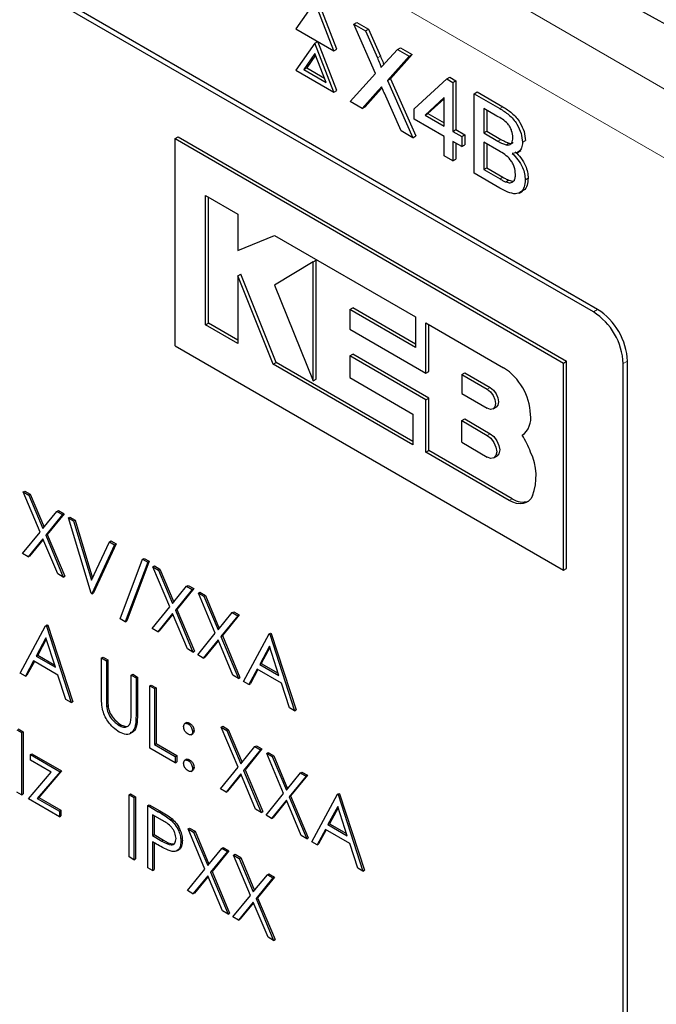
# Paper-space layout 'Blatt2' of a CAD drawing. Header units: millimetres. Extents: x 5 to 418, y 2 to 292.
# Tile 25 of 54: x 112.12 to 117.14, y 191.56 to 199.32. Entities that reach past the tile are written whole.
import ezdxf

# ---------------------------------------------------------------- set-up
doc = ezdxf.new("R2010")
doc.units = ezdxf.units.MM

psp = doc.layouts.new('Blatt2')

# ---------------------------------------------------------------- linework, layer by layer
at = {"color": 7, "linetype": 'Continuous', "lineweight": 18}
for p, q in [((103.5293, 206.6673), (118.3867, 198.0903)), ((118.151, 197.682), (103.2936, 206.259)), ((114.937, 199.019), (114.9606, 199.0326)), ((114.9441, 198.7628), (114.9677, 198.7764)), ((115.9022, 198.6203), (115.9258, 198.6339)), ((115.8875, 198.3639), (115.911, 198.3776)), ((115.904, 198.0655), (115.9275, 198.0791)), ((116.6401, 197.0183), (116.6738, 197.0378)), ((116.8758, 196.6101), (116.9095, 196.6295)), ((115.8038, 196.4077), (115.8274, 196.4213)), ((115.8038, 196.0443), (115.8274, 196.0579)), ((115.9774, 195.5318), (116.001, 195.5454)), ((112.7994, 193.975), (112.8112, 193.9818)), ((113.0333, 193.8377), (113.0451, 193.8445)), ((113.209, 193.0795), (113.2208, 193.0863)), ((113.2382, 192.8481), (113.2499, 192.8549))]:
    psp.add_line(p, q, dxfattribs=at)
at = {"color": 7, "linetype": 'Continuous', "lineweight": 25}
for p, q in [((116.6738, 197.0378), (104.7708, 203.9092)), ((116.6401, 197.0183), (104.855, 203.8217)), ((114.4447, 199.4617), (114.295, 199.2487)), ((114.5944, 199.0759), (114.4447, 199.4617)), ((114.618, 199.0895), (114.4683, 199.4753)), ((114.7504, 199.2852), (114.7739, 199.2989)), ((114.9229, 198.8964), (114.7504, 199.2852)), ((114.7504, 199.2852), (114.8424, 199.2321)), ((114.7739, 199.2989), (114.866, 199.2457)), ((114.295, 199.2487), (114.5944, 199.0759)), ((114.8424, 199.2321), (114.866, 199.2457)), ((114.8424, 199.2321), (114.937, 199.019)), ((114.866, 199.2457), (114.9606, 199.0326)), ((114.4447, 199.1351), (114.295, 198.9221)), ((114.4447, 199.1351), (114.4683, 199.1487)), ((114.5944, 198.7493), (114.4447, 199.1351)), ((114.618, 198.7629), (114.4683, 199.1487)), ((115.0948, 199.0864), (115.1184, 199.1)), ((115.1184, 199.1), (115.2118, 199.0461)), ((114.4447, 199.0534), (114.3563, 198.9276)), ((114.4497, 199.0406), (114.3798, 198.9412)), ((114.5332, 198.8254), (114.4447, 199.0534)), ((114.5944, 199.0759), (114.618, 199.0895)), ((115.0006, 198.9822), (115.0948, 199.0864)), ((115.1882, 199.0325), (115.0157, 198.8419)), ((115.2118, 199.0461), (115.0392, 198.8555)), ((115.0948, 199.0864), (115.1882, 199.0325)), ((115.1882, 199.0325), (115.2118, 199.0461)), ((114.3563, 198.9276), (114.3798, 198.9412)), ((114.3798, 198.9412), (114.5196, 198.8605)), ((114.295, 198.9221), (114.5944, 198.7493)), ((114.3563, 198.9276), (114.5332, 198.8254)), ((114.7226, 198.6753), (114.9229, 198.8964)), ((115.4838, 198.8538), (115.5074, 198.8674)), ((115.5074, 198.8674), (115.556, 198.8393)), ((115.0157, 198.8419), (115.0392, 198.8555)), ((115.0157, 198.8419), (115.216, 198.3904)), ((115.0392, 198.8555), (115.2396, 198.404)), ((115.2267, 198.617), (115.4838, 198.8538)), ((115.4838, 198.8538), (115.5325, 198.8257)), ((115.5325, 198.8257), (115.556, 198.8393)), ((115.5325, 198.8257), (115.5325, 198.4405)), ((115.556, 198.8393), (115.556, 198.4541)), ((114.5944, 198.7493), (114.618, 198.7629)), ((114.9441, 198.7628), (114.8158, 198.6214)), ((114.9677, 198.7764), (114.8394, 198.635)), ((114.9733, 198.7828), (114.9677, 198.7764)), ((115.1238, 198.4436), (114.9919, 198.741)), ((115.6993, 198.7374), (115.7228, 198.7511)), ((115.6993, 198.1114), (115.6993, 198.7374)), ((115.6993, 198.7374), (115.9022, 198.6203)), ((115.7228, 198.7511), (115.9258, 198.6339)), ((114.8158, 198.6214), (114.7226, 198.6753)), ((114.8158, 198.6214), (114.8394, 198.635)), ((115.463, 198.7061), (115.3125, 198.5675)), ((115.463, 198.698), (115.336, 198.5811)), ((115.463, 198.4806), (115.463, 198.7061)), ((115.2267, 198.5368), (115.2267, 198.617)), ((115.3125, 198.5675), (115.336, 198.5811)), ((115.3125, 198.5675), (115.463, 198.4806)), ((115.336, 198.5811), (115.463, 198.5078)), ((115.879, 198.5615), (115.7757, 198.6211)), ((115.7757, 198.6211), (115.7757, 198.4285)), ((115.7993, 198.6075), (115.7993, 198.4421)), ((115.463, 198.4003), (115.2267, 198.5368)), ((115.216, 198.3904), (115.1238, 198.4436)), ((115.216, 198.3904), (115.2396, 198.404)), ((115.463, 198.2478), (115.463, 198.4003)), ((115.5325, 198.4405), (115.556, 198.4541)), ((115.5325, 198.4405), (115.602, 198.4004)), ((115.556, 198.4541), (115.6255, 198.414)), ((115.602, 198.4004), (115.6255, 198.414)), ((115.602, 198.4004), (115.602, 198.3201)), ((115.6255, 198.414), (115.6255, 198.3337)), ((115.7757, 198.4285), (115.7993, 198.4421)), ((115.7757, 198.4285), (115.8875, 198.3639)), ((115.7993, 198.4421), (115.911, 198.3776)), ((113.3416, 198.3837), (113.3652, 198.3973)), ((113.3416, 196.7507), (113.3416, 198.3837)), ((113.3416, 198.3837), (116.4057, 196.6148)), ((113.3652, 198.3973), (116.4293, 196.6285)), ((115.602, 198.3201), (115.5325, 198.3602)), ((115.5325, 198.3602), (115.5325, 198.2077)), ((115.556, 198.3466), (115.556, 198.2213)), ((115.602, 198.3201), (115.6255, 198.3337)), ((115.8952, 198.2873), (115.7757, 198.3562)), ((115.7757, 198.3562), (115.7757, 198.1395)), ((115.7993, 198.3426), (115.7993, 198.1531)), ((115.9526, 198.3337), (115.9762, 198.3473)), ((116.0815, 198.3545), (116.1051, 198.3681)), ((115.5325, 198.2077), (115.463, 198.2478)), ((116.0425, 198.2745), (116.069, 198.2898)), ((115.5325, 198.2077), (115.556, 198.2213)), ((115.9028, 197.9939), (115.6993, 198.1114)), ((115.7757, 198.1395), (115.7993, 198.1531)), ((115.7757, 198.1395), (115.904, 198.0655)), ((115.7993, 198.1531), (115.9275, 198.0791)), ((115.9503, 198.0417), (115.9739, 198.0553)), ((116.1024, 198.058), (116.126, 198.0717)), ((113.5802, 197.9352), (113.8352, 197.788)), ((113.5802, 196.9157), (113.5802, 197.9352)), ((116.0561, 197.9547), (116.0826, 197.97)), ((113.6038, 196.9293), (113.6038, 197.9216)), ((113.8352, 197.788), (113.8352, 197.5023)), ((113.8352, 197.5023), (114.1255, 197.6204)), ((114.1255, 197.6204), (115.2385, 196.9779)), ((114.4297, 197.4129), (114.1255, 197.2272)), ((114.4297, 197.4129), (114.4533, 197.4265)), ((114.4297, 196.4742), (114.4297, 197.4129)), ((114.4533, 196.4878), (114.4533, 197.4265)), ((113.8351, 197.3013), (113.8587, 197.315)), ((114.1394, 196.62), (113.8587, 197.315)), ((113.8351, 197.3013), (113.8351, 196.7685)), ((114.1158, 196.6064), (113.8351, 197.3013)), ((114.1255, 197.2272), (114.4297, 196.4742)), ((114.7184, 197.0362), (114.742, 197.0498)), ((114.7184, 197.0362), (114.7184, 196.8818)), ((115.2385, 196.736), (114.7184, 197.0362)), ((115.2385, 196.7632), (114.742, 197.0498)), ((113.5802, 196.9157), (113.6038, 196.9293)), ((113.8351, 196.7957), (113.6038, 196.9293)), ((115.2385, 196.9779), (115.2385, 196.736)), ((115.3191, 196.535), (115.3191, 196.9314)), ((115.3191, 196.9314), (115.9325, 196.5772)), ((113.8351, 196.7685), (113.5802, 196.9157)), ((114.7184, 196.8818), (115.3191, 196.535)), ((115.3426, 196.5486), (115.3426, 196.9177)), ((113.3416, 196.7507), (116.4057, 194.9818)), ((114.1158, 196.6064), (114.1394, 196.62)), ((115.2176, 195.9976), (114.1394, 196.62)), ((114.7186, 196.6708), (114.7421, 196.6844)), ((114.7186, 196.6708), (114.7186, 196.5001)), ((115.3191, 196.3242), (114.7186, 196.6708)), ((115.3426, 196.3378), (114.7421, 196.6844)), ((116.4057, 196.6148), (116.4293, 196.6285)), ((116.4057, 194.9818), (116.4057, 196.6148)), ((116.4293, 194.9954), (116.4293, 196.6285)), ((116.9095, 185.6063), (116.9095, 196.6296)), ((115.2176, 195.9704), (114.1158, 196.6064)), ((115.3191, 196.535), (115.3426, 196.5486)), ((115.6019, 196.5243), (115.6255, 196.5379)), ((115.6255, 196.5379), (115.8274, 196.4213)), ((116.8758, 185.7229), (116.8758, 196.6101)), ((114.4297, 196.4742), (114.4533, 196.4878)), ((114.7186, 196.5001), (115.2176, 196.212)), ((115.6019, 196.5243), (115.6019, 196.3748)), ((115.6019, 196.5243), (115.8038, 196.4077)), ((115.3191, 196.3242), (115.3426, 196.3378)), ((115.3191, 195.9118), (115.3191, 196.3242)), ((115.3426, 195.9254), (115.3426, 196.3378)), ((115.6019, 196.3748), (115.8038, 196.2583)), ((115.8495, 196.2538), (115.8731, 196.2674)), ((115.2176, 196.212), (115.2176, 195.9704)), ((115.6019, 196.1609), (115.6255, 196.1745)), ((115.6019, 195.9901), (115.6019, 196.1609)), ((115.6019, 196.1609), (115.8038, 196.0443)), ((115.6255, 196.1745), (115.8274, 196.0579)), ((116.0783, 196.0454), (116.0789, 196.0458)), ((115.3191, 195.9118), (115.3426, 195.9254)), ((116.001, 195.5454), (115.3426, 195.9254)), ((115.6019, 195.9901), (115.8038, 195.8736)), ((115.9774, 195.5318), (115.3191, 195.9118)), ((115.8561, 195.8684), (115.8796, 195.882)), ((112.144, 195.5996), (112.1558, 195.6064)), ((112.1558, 195.6064), (112.1997, 195.581)), ((112.144, 195.5996), (112.1879, 195.5742)), ((112.2771, 195.2827), (112.144, 195.5996)), ((112.1879, 195.5742), (112.1997, 195.581)), ((112.1879, 195.5742), (112.299, 195.3097)), ((112.1997, 195.581), (112.3087, 195.3216)), ((112.4101, 195.446), (112.4219, 195.4528)), ((112.4219, 195.4528), (112.4658, 195.4274)), ((112.299, 195.3097), (112.4101, 195.446)), ((112.454, 195.4206), (112.321, 195.2573)), ((112.4658, 195.4274), (112.3328, 195.2641)), ((112.4101, 195.446), (112.454, 195.4206)), ((112.454, 195.4206), (112.4658, 195.4274)), ((112.5003, 195.3939), (112.5121, 195.4007)), ((112.5003, 195.3939), (112.5411, 195.3704)), ((112.6798, 194.8004), (112.5003, 195.3939)), ((112.5121, 195.4007), (112.5529, 195.3772)), ((112.5411, 195.3704), (112.5529, 195.3772)), ((112.5529, 195.3772), (112.6909, 194.9207)), ((112.5411, 195.3704), (112.6825, 194.9026)), ((112.1386, 195.1128), (112.2771, 195.2827)), ((112.299, 195.2304), (112.1825, 195.0874)), ((112.3011, 195.2253), (112.1943, 195.0942)), ((112.4155, 194.9529), (112.299, 195.2304)), ((112.321, 195.2573), (112.3328, 195.2641)), ((112.321, 195.2573), (112.4595, 194.9275)), ((112.3328, 195.2641), (112.4713, 194.9343)), ((112.6825, 194.9026), (112.8239, 195.2071)), ((112.8647, 195.1835), (112.6852, 194.7972)), ((112.8765, 195.1903), (112.697, 194.804)), ((112.8239, 195.2071), (112.8357, 195.2139)), ((112.8239, 195.2071), (112.8647, 195.1835)), ((112.8357, 195.2139), (112.8765, 195.1903)), ((112.8647, 195.1835), (112.8765, 195.1903)), ((112.1825, 195.0874), (112.1386, 195.1128)), ((112.1825, 195.0874), (112.1943, 195.0942)), ((112.9082, 194.5994), (113.0857, 195.0685)), ((113.0857, 195.0685), (113.0975, 195.0753)), ((113.0857, 195.0685), (113.1258, 195.0454)), ((113.0975, 195.0753), (113.1376, 195.0522)), ((113.1258, 195.0454), (112.9483, 194.5762)), ((113.1376, 195.0522), (112.9601, 194.583)), ((113.1258, 195.0454), (113.1376, 195.0522)), ((113.1666, 195.0093), (113.1784, 195.0161)), ((113.1666, 195.0093), (113.2105, 194.9839)), ((113.2997, 194.6924), (113.1666, 195.0093)), ((113.1784, 195.0161), (113.2223, 194.9907)), ((113.2105, 194.9839), (113.2223, 194.9907)), ((113.2105, 194.9839), (113.3216, 194.7194)), ((113.2223, 194.9907), (113.3313, 194.7312)), ((116.4057, 194.9818), (116.4293, 194.9954)), ((112.4595, 194.9275), (112.4155, 194.9529)), ((112.4595, 194.9275), (112.4713, 194.9343)), ((113.3216, 194.7194), (113.4327, 194.8556)), ((113.4766, 194.8303), (113.3436, 194.667)), ((113.4884, 194.8371), (113.3554, 194.6738)), ((113.4327, 194.8556), (113.4445, 194.8625)), ((113.4327, 194.8556), (113.4766, 194.8303)), ((113.4445, 194.8625), (113.4884, 194.8371)), ((113.4766, 194.8303), (113.4884, 194.8371)), ((112.6852, 194.7972), (112.6798, 194.8004)), ((112.6852, 194.7972), (112.697, 194.804)), ((113.5256, 194.802), (113.5374, 194.8088)), ((113.5256, 194.802), (113.5695, 194.7767)), ((113.6587, 194.4851), (113.5256, 194.802)), ((113.5374, 194.8088), (113.5813, 194.7835)), ((113.5695, 194.7767), (113.5813, 194.7835)), ((113.5695, 194.7767), (113.6806, 194.5121)), ((113.5813, 194.7835), (113.6903, 194.524)), ((113.1612, 194.5225), (113.2997, 194.6924)), ((113.3436, 194.667), (113.3554, 194.6738)), ((113.3554, 194.6738), (113.4939, 194.344)), ((112.9483, 194.5762), (112.9082, 194.5994)), ((113.3216, 194.6401), (113.2051, 194.4971)), ((113.3237, 194.635), (113.2169, 194.5039)), ((113.4381, 194.3626), (113.3216, 194.6401)), ((113.3436, 194.667), (113.4821, 194.3372)), ((113.6806, 194.5121), (113.7917, 194.6484)), ((113.8356, 194.623), (113.7026, 194.4598)), ((113.8474, 194.6298), (113.7144, 194.4666)), ((113.7917, 194.6484), (113.8035, 194.6552)), ((113.7917, 194.6484), (113.8356, 194.623)), ((113.8035, 194.6552), (113.8474, 194.6298)), ((113.8356, 194.623), (113.8474, 194.6298)), ((112.1195, 194.1712), (112.3208, 194.5449)), ((112.3208, 194.5449), (112.3326, 194.5517)), ((112.3208, 194.5449), (112.3262, 194.5418)), ((112.3262, 194.5418), (112.338, 194.5486)), ((112.3262, 194.5418), (112.522, 193.9388)), ((112.3326, 194.5517), (112.338, 194.5486)), ((112.338, 194.5486), (112.5338, 193.9456)), ((112.9483, 194.5762), (112.9601, 194.583)), ((113.2051, 194.4971), (113.1612, 194.5225)), ((112.3231, 194.4481), (112.2462, 194.3053)), ((112.3979, 194.2178), (112.3231, 194.4481)), ((113.2051, 194.4971), (113.2169, 194.5039)), ((113.5201, 194.3152), (113.6587, 194.4851)), ((113.7026, 194.4598), (113.7144, 194.4666)), ((113.7026, 194.4598), (113.8411, 194.13)), ((113.7144, 194.4666), (113.8528, 194.1368)), ((113.8819, 194.1064), (114.0831, 194.4802)), ((114.0831, 194.4802), (114.0949, 194.487)), ((114.0831, 194.4802), (114.0885, 194.477)), ((114.0885, 194.477), (114.1003, 194.4838)), ((114.0885, 194.477), (114.2844, 193.8741)), ((114.0949, 194.487), (114.1003, 194.4838)), ((114.1003, 194.4838), (114.2961, 193.8809)), ((112.3261, 194.4387), (112.258, 194.3121)), ((113.6806, 194.4328), (113.5641, 194.2899)), ((113.6827, 194.4278), (113.5759, 194.2967)), ((113.7971, 194.1553), (113.6806, 194.4328)), ((114.0854, 194.3834), (114.0086, 194.2405)), ((114.0885, 194.3739), (114.0204, 194.2474)), ((114.1602, 194.153), (114.0854, 194.3834)), ((112.2462, 194.3053), (112.258, 194.3121)), ((112.2462, 194.3053), (112.3979, 194.2178)), ((112.258, 194.3121), (112.3924, 194.2345)), ((112.7614, 194.2906), (112.7731, 194.2974)), ((112.7614, 194.2906), (112.7994, 194.2686)), ((112.7614, 193.9947), (112.7614, 194.2906)), ((112.7731, 194.2974), (112.8112, 194.2754)), ((113.4821, 194.3372), (113.4381, 194.3626)), ((113.4821, 194.3372), (113.4939, 194.344)), ((113.5641, 194.2899), (113.5201, 194.3152)), ((113.5641, 194.2899), (113.5759, 194.2967)), ((112.2256, 194.267), (112.1611, 194.1472)), ((112.2318, 194.2634), (112.1729, 194.154)), ((112.4179, 194.1559), (112.2256, 194.267)), ((112.7994, 194.2686), (112.8112, 194.2754)), ((112.7994, 194.2686), (112.7994, 193.975)), ((112.8112, 194.2754), (112.8112, 193.9818)), ((114.0086, 194.2405), (114.0204, 194.2474)), ((114.0086, 194.2405), (114.1602, 194.153)), ((114.0204, 194.2474), (114.1548, 194.1698)), ((112.1611, 194.1472), (112.1195, 194.1712)), ((112.1611, 194.1472), (112.1729, 194.154)), ((112.4806, 193.9627), (112.4179, 194.1559)), ((112.9953, 194.1555), (113.007, 194.1623)), ((112.9953, 194.1555), (113.0333, 194.1336)), ((112.9953, 193.862), (112.9953, 194.1555)), ((113.007, 194.1623), (113.0451, 194.1404)), ((113.0333, 194.1336), (113.0451, 194.1404)), ((113.0333, 194.1336), (113.0333, 193.8377)), ((113.0451, 194.1404), (113.0451, 193.8445)), ((113.8411, 194.13), (113.7971, 194.1553)), ((113.8411, 194.13), (113.8528, 194.1368)), ((113.9879, 194.2022), (113.9234, 194.0824)), ((113.9941, 194.1986), (113.9352, 194.0892)), ((114.1803, 194.0912), (113.9879, 194.2022)), ((113.1421, 194.0708), (113.1539, 194.0776)), ((113.1421, 194.0708), (113.1802, 194.0488)), ((113.1421, 193.5808), (113.1421, 194.0708)), ((113.1539, 194.0776), (113.192, 194.0556)), ((113.1802, 194.0488), (113.192, 194.0556)), ((113.192, 194.0556), (113.192, 193.6159)), ((113.9234, 194.0824), (113.8819, 194.1064)), ((113.9234, 194.0824), (113.9352, 194.0892)), ((114.243, 193.898), (114.1803, 194.0912)), ((113.1802, 194.0488), (113.1802, 193.6091)), ((112.522, 193.9388), (112.4806, 193.9627)), ((112.522, 193.9388), (112.5338, 193.9456)), ((112.8011, 193.9089), (112.8129, 193.9157)), ((114.2844, 193.8741), (114.243, 193.898)), ((114.2844, 193.8741), (114.2961, 193.8809)), ((112.8994, 193.7587), (112.9112, 193.7655)), ((113.4325, 193.781), (113.4178, 193.7725)), ((113.444, 193.7709), (113.4558, 193.7777)), ((113.7051, 193.7458), (113.7169, 193.7526)), ((113.7051, 193.7458), (113.749, 193.7204)), ((113.8382, 193.4289), (113.7051, 193.7458)), ((113.7169, 193.7526), (113.7608, 193.7272)), ((112.0923, 193.7242), (112.1304, 193.7022)), ((112.1041, 193.731), (112.1422, 193.709)), ((112.1304, 193.7022), (112.1422, 193.709)), ((112.1304, 193.7022), (112.1304, 193.2123)), ((112.1422, 193.709), (112.1422, 193.2191)), ((113.4675, 193.6858), (113.4822, 193.6943)), ((113.4793, 193.7096), (113.4911, 193.7164)), ((113.749, 193.7204), (113.7608, 193.7272)), ((113.749, 193.7204), (113.8601, 193.4559)), ((113.7608, 193.7272), (113.8698, 193.4677)), ((113.1802, 193.6091), (113.192, 193.6159)), ((113.1802, 193.6091), (113.3434, 193.5149)), ((113.192, 193.6159), (113.3552, 193.5217)), ((113.8601, 193.4559), (113.9712, 193.5922)), ((113.9712, 193.5922), (113.983, 193.599)), ((113.9712, 193.5922), (114.0151, 193.5668)), ((113.983, 193.599), (114.0269, 193.5736)), ((112.2011, 193.5295), (112.2129, 193.5363)), ((112.2011, 193.5295), (112.435, 193.3944)), ((112.2011, 193.4855), (112.2011, 193.5295)), ((112.2129, 193.5363), (112.4468, 193.4012)), ((113.3434, 193.4647), (113.1421, 193.5808)), ((113.3434, 193.5149), (113.3552, 193.5217)), ((113.3434, 193.5149), (113.3434, 193.4647)), ((113.3552, 193.5217), (113.3552, 193.4715)), ((114.0151, 193.5668), (113.8821, 193.4035)), ((114.0269, 193.5736), (113.8939, 193.4103)), ((114.0151, 193.5668), (114.0269, 193.5736)), ((114.0641, 193.5385), (114.0759, 193.5453)), ((114.0641, 193.5385), (114.108, 193.5132)), ((114.1972, 193.2216), (114.0641, 193.5385)), ((114.0759, 193.5453), (114.1198, 193.52)), ((114.108, 193.5132), (114.1198, 193.52)), ((114.108, 193.5132), (114.2191, 193.2486)), ((114.1198, 193.52), (114.2288, 193.2605)), ((112.3652, 193.3907), (112.2011, 193.4855)), ((113.3434, 193.4647), (113.3552, 193.4715)), ((113.4323, 193.4922), (113.4176, 193.4836)), ((113.444, 193.4819), (113.4558, 193.4887)), ((112.1848, 193.1809), (112.3652, 193.3907)), ((112.435, 193.3944), (112.2547, 193.1845)), ((112.4468, 193.4012), (112.2664, 193.1913)), ((112.435, 193.3944), (112.4468, 193.4012)), ((113.4673, 193.3969), (113.4821, 193.4054)), ((113.4793, 193.4207), (113.4911, 193.4275)), ((113.6996, 193.259), (113.8382, 193.4289)), ((113.8601, 193.3766), (113.7436, 193.2336)), ((113.8622, 193.3715), (113.7554, 193.2404)), ((113.9766, 193.0991), (113.8601, 193.3766)), ((113.8821, 193.4035), (113.8939, 193.4103)), ((113.8821, 193.4035), (114.0206, 193.0737)), ((113.8939, 193.4103), (114.0323, 193.0805)), ((114.2191, 193.2486), (114.3302, 193.3849)), ((114.3741, 193.3595), (114.2411, 193.1963)), ((114.3859, 193.3664), (114.2529, 193.2031)), ((114.3302, 193.3849), (114.342, 193.3917)), ((114.3302, 193.3849), (114.3741, 193.3595)), ((114.342, 193.3917), (114.3859, 193.3664)), ((114.3741, 193.3595), (114.3859, 193.3664)), ((112.1304, 193.2123), (112.0923, 193.2342)), ((112.1304, 193.2123), (112.1422, 193.2191)), ((112.9789, 193.2123), (112.9907, 193.2191)), ((112.9789, 193.2123), (113.017, 193.1904)), ((112.9789, 192.7224), (112.9789, 193.2123)), ((112.9907, 193.2191), (113.0288, 193.1972)), ((113.7436, 193.2336), (113.6996, 193.259)), ((113.7436, 193.2336), (113.7554, 193.2404)), ((114.0586, 193.0517), (114.1972, 193.2216)), ((114.2411, 193.1963), (114.2529, 193.2031)), ((114.2529, 193.2031), (114.3913, 192.8733)), ((114.4203, 192.8429), (114.6216, 193.2167)), ((114.6216, 193.2167), (114.6334, 193.2235)), ((114.6216, 193.2167), (114.627, 193.2135)), ((114.627, 193.2135), (114.6388, 193.2203)), ((114.627, 193.2135), (114.8229, 192.6106)), ((114.6334, 193.2235), (114.6388, 193.2203)), ((114.6388, 193.2203), (114.8346, 192.6174)), ((112.4296, 193.0396), (112.1848, 193.1809)), ((112.2547, 193.1845), (112.2664, 193.1913)), ((112.2547, 193.1845), (112.4296, 193.0835)), ((112.2664, 193.1913), (112.4414, 193.0903)), ((113.017, 193.1904), (113.0288, 193.1972)), ((113.017, 193.1904), (113.017, 192.7004)), ((113.0288, 193.1972), (113.0288, 192.7072)), ((113.1258, 193.1276), (113.1376, 193.1344)), ((113.1258, 193.1276), (113.209, 193.0795)), ((113.1258, 192.6376), (113.1258, 193.1276)), ((113.1376, 193.1344), (113.2208, 193.0863)), ((114.2191, 193.1693), (114.1026, 193.0264)), ((114.2212, 193.1643), (114.1144, 193.0332)), ((114.3356, 192.8918), (114.2191, 193.1693)), ((114.2411, 193.1963), (114.3796, 192.8665)), ((112.4296, 193.0835), (112.4414, 193.0903)), ((112.4296, 193.0835), (112.4296, 193.0396)), ((112.4296, 193.0396), (112.4414, 193.0464)), ((112.4414, 193.0903), (112.4414, 193.0464)), ((113.2415, 193.0105), (113.1639, 193.0553)), ((113.1639, 193.0553), (113.1639, 192.892)), ((113.1757, 193.0485), (113.1757, 192.8988)), ((114.0206, 193.0737), (113.9766, 193.0991)), ((114.0206, 193.0737), (114.0323, 193.0805)), ((114.1026, 193.0264), (114.0586, 193.0517)), ((114.6239, 193.1199), (114.5471, 192.9771)), ((114.627, 193.1104), (114.5588, 192.9839)), ((114.6987, 192.8895), (114.6239, 193.1199)), ((113.3056, 193.0164), (113.3174, 193.0232)), ((114.1026, 193.0264), (114.1144, 193.0332)), ((114.5471, 192.9771), (114.5588, 192.9839)), ((114.5471, 192.9771), (114.6987, 192.8895)), ((114.5588, 192.9839), (114.6932, 192.9063)), ((113.1639, 192.892), (113.1757, 192.8988)), ((113.1639, 192.892), (113.2382, 192.8481)), ((113.1757, 192.8988), (113.2499, 192.8549)), ((113.444, 192.9439), (113.4558, 192.9507)), ((113.444, 192.9439), (113.4879, 192.9185)), ((113.5771, 192.627), (113.444, 192.9439)), ((113.4558, 192.9507), (113.4997, 192.9253)), ((113.4879, 192.9185), (113.4997, 192.9253)), ((113.4879, 192.9185), (113.599, 192.654)), ((113.4997, 192.9253), (113.6087, 192.6658)), ((114.3796, 192.8665), (114.3356, 192.8918)), ((114.5264, 192.9387), (114.4619, 192.8189)), ((114.5326, 192.9352), (114.4737, 192.8257)), ((114.7187, 192.8277), (114.5264, 192.9387)), ((113.1942, 192.8243), (113.1639, 192.8418)), ((113.1639, 192.8418), (113.1639, 192.6156)), ((113.1757, 192.835), (113.1757, 192.6225)), ((113.3869, 192.8454), (113.3987, 192.8522)), ((114.3796, 192.8665), (114.3913, 192.8733)), ((114.4619, 192.8189), (114.4203, 192.8429)), ((114.4619, 192.8189), (114.4737, 192.8257)), ((114.7815, 192.6345), (114.7187, 192.8277)), ((113.3558, 192.7713), (113.3705, 192.7798)), ((113.599, 192.654), (113.7101, 192.7902)), ((113.754, 192.7649), (113.621, 192.6016)), ((113.7658, 192.7717), (113.6328, 192.6084)), ((113.7101, 192.7902), (113.7219, 192.797)), ((113.7101, 192.7902), (113.754, 192.7649)), ((113.7219, 192.797), (113.7658, 192.7717)), ((113.754, 192.7649), (113.7658, 192.7717)), ((113.803, 192.7366), (113.8148, 192.7434)), ((113.803, 192.7366), (113.8469, 192.7113)), ((113.9361, 192.4197), (113.803, 192.7366)), ((113.8148, 192.7434), (113.8587, 192.7181)), ((113.017, 192.7004), (112.9789, 192.7224)), ((113.017, 192.7004), (113.0288, 192.7072)), ((113.8469, 192.7113), (113.8587, 192.7181)), ((113.8469, 192.7113), (113.958, 192.4467)), ((113.8587, 192.7181), (113.9677, 192.4586)), ((113.1639, 192.6156), (113.1258, 192.6376)), ((113.1639, 192.6156), (113.1757, 192.6225)), ((113.4386, 192.4571), (113.5771, 192.627)), ((113.621, 192.6016), (113.6328, 192.6084)), ((113.621, 192.6016), (113.7595, 192.2718)), ((113.6328, 192.6084), (113.7713, 192.2786)), ((113.958, 192.4467), (114.0691, 192.583)), ((114.0691, 192.583), (114.0809, 192.5898)), ((114.0691, 192.583), (114.113, 192.5576)), ((114.0809, 192.5898), (114.1248, 192.5644)), ((114.8229, 192.6106), (114.7815, 192.6345)), ((114.8229, 192.6106), (114.8346, 192.6174)), ((113.599, 192.5747), (113.4825, 192.4317)), ((113.6011, 192.5696), (113.4943, 192.4385)), ((113.7155, 192.2972), (113.599, 192.5747)), ((114.113, 192.5576), (113.98, 192.3944)), ((114.1248, 192.5644), (113.9918, 192.4012)), ((114.113, 192.5576), (114.1248, 192.5644)), ((113.4825, 192.4317), (113.4386, 192.4571)), ((113.4825, 192.4317), (113.4943, 192.4385)), ((113.7975, 192.2498), (113.9361, 192.4197)), ((113.958, 192.3674), (113.8415, 192.2245)), ((113.9601, 192.3624), (113.8533, 192.2313)), ((114.0745, 192.0899), (113.958, 192.3674)), ((113.98, 192.3944), (113.9918, 192.4012)), ((113.98, 192.3944), (114.1185, 192.0646)), ((113.9918, 192.4012), (114.1303, 192.0714)), ((113.7595, 192.2718), (113.7155, 192.2972)), ((113.7595, 192.2718), (113.7713, 192.2786)), ((113.8415, 192.2245), (113.7975, 192.2498)), ((113.8415, 192.2245), (113.8533, 192.2313)), ((114.1185, 192.0646), (114.0745, 192.0899)), ((114.1185, 192.0646), (114.1303, 192.0714))]:
    psp.add_line(p, q, dxfattribs=at)
at = {"color": 7, "linetype": 'Continuous', "lineweight": 25, "flags": 128}
for points in [[(115.8038, 196.4077), (115.8286, 196.3877), (115.8495, 196.3594), (115.8636, 196.3271), (115.8685, 196.2956), (115.8636, 196.2699), (115.8495, 196.2538), (115.8286, 196.2497), (115.8038, 196.2583)], [(115.8274, 196.4213), (115.8521, 196.4013), (115.8731, 196.373), (115.8871, 196.3407), (115.8921, 196.3093), (115.8871, 196.2835), (115.8731, 196.2674), (115.8731, 196.2674)], [(115.8038, 196.0443), (115.8321, 196.0215), (115.8561, 195.9891), (115.8721, 195.9522), (115.8777, 195.9163), (115.8721, 195.8869), (115.8561, 195.8684), (115.8321, 195.8637), (115.8038, 195.8736)], [(115.8274, 196.0579), (115.8557, 196.0351), (115.8796, 196.0028), (115.8957, 195.9658), (115.9013, 195.9299), (115.8957, 195.9005), (115.8796, 195.882), (115.8796, 195.882)], [(116.1591, 195.5677), (116.1462, 195.5452), (116.1295, 195.5274), (116.1096, 195.5146), (116.0868, 195.5071), (116.0616, 195.5051), (116.0346, 195.5086), (116.0063, 195.5176), (115.9774, 195.5318)]]:
    psp.add_lwpolyline(points, dxfattribs=at)
at = {"color": 7, "linetype": 'Continuous', "lineweight": 25}
for centre, radius, start, end in [((116.364, 196.5868), 0.5123, 2.60548, 57.39452), ((116.3977, 196.6063), 0.5123, 2.60548, 57.39452), ((115.6844, 196.1894), 0.4604, 2.60548, 57.39452), ((115.9778, 196.1813), 0.1691, 306.49004, 9.87087), ((115.5431, 195.696), 0.6392, 19.83611, 33.1349), ((115.7614, 195.7237), 0.4271, 338.59031, 26.30138), ((116.0849, 195.6685), 0.149, 235.72105, 286.59419)]:
    psp.add_arc(centre, radius, start, end, dxfattribs=at)
at = {"color": 7, "linetype": 'Continuous', "lineweight": 18}
psp.add_open_spline([(97.5128, 211.261), (98.409, 210.6839), (100.2015, 209.5294), (102.9366, 207.8206), (105.7054, 206.1284), (108.5514, 204.4307), (111.4752, 202.7282), (114.4782, 201.0221), (117.5199, 199.3373), (121.129, 197.3831), (123.7632, 196.0146), (125.3522, 195.1891)], degree=3, knots=[0, 0, 0, 0, 0.102353, 0.204722, 0.307135, 0.409563, 0.516471, 0.623396, 0.730373, 0.837366, 1, 1, 1, 1], dxfattribs=at)
at = {"color": 7, "linetype": 'Continuous', "lineweight": 25}
for points, knots in [([(97.6575, 210.962), (98.3467, 210.5133), (100.2705, 209.261), (103.5853, 207.1955), (107.5979, 204.7636), (111.7708, 202.3257), (116.0169, 199.9285), (120.1702, 197.6661), (123.3401, 195.9912), (125.0765, 195.1063), (125.5004, 194.8903)], [0, 0, 0, 0, 0.079167, 0.220979, 0.371612, 0.522329, 0.673084, 0.823745, 0.956982, 1, 1, 1, 1]), ([(114.937, 199.019), (114.9431, 199.0048), (114.9516, 198.9851), (114.962, 198.9595), (114.9641, 198.9485), (114.9652, 198.943)], [0, 0, 0, 0, 0.561277, 0.781763, 1, 1, 1, 1]), ([(114.9606, 199.0326), (114.9666, 199.0184), (114.975, 198.9987), (114.9845, 198.9764), (114.986, 198.9688), (114.9865, 198.9666)], [0, 0, 0, 0, 0.646868, 0.900977, 1, 1, 1, 1]), ([(114.9652, 198.943), (114.9718, 198.9503), (114.9836, 198.9634), (114.9954, 198.9764), (115.0006, 198.9822)], [0, 0, 0, 0, 0.56, 1, 1, 1, 1]), ([(114.9696, 198.7911), (114.9648, 198.7859), (114.9562, 198.7765), (114.9478, 198.767), (114.9441, 198.7628)], [0, 0, 0, 0, 0.560002, 1, 1, 1, 1]), ([(114.9919, 198.741), (114.9877, 198.7504), (114.9802, 198.7671), (114.9729, 198.7838), (114.9696, 198.7911)], [0, 0, 0, 0, 0.56, 1, 1, 1, 1]), ([(115.9258, 198.6339), (115.9499, 198.6191), (115.9978, 198.5896), (116.0604, 198.519), (116.0976, 198.4375), (116.1026, 198.3912), (116.1051, 198.3681)], [0, 0, 0, 0, 0.281116, 0.560026, 0.780112, 1, 1, 1, 1]), ([(116.0051, 198.3909), (116.0035, 198.4088), (116.001, 198.4358), (115.9844, 198.4741), (115.9477, 198.5248), (115.9095, 198.5452), (115.879, 198.5615)], [0, 0, 0, 0, 0.249512, 0.375019, 0.500244, 1, 1, 1, 1]), ([(115.9022, 198.6203), (115.9263, 198.6055), (115.9742, 198.576), (116.0369, 198.5054), (116.0741, 198.4239), (116.079, 198.3776), (116.0815, 198.3545)], [0, 0, 0, 0, 0.281116, 0.560026, 0.780112, 1, 1, 1, 1]), ([(115.8875, 198.3639), (115.8998, 198.3569), (115.9217, 198.3442), (115.9432, 198.3369), (115.9526, 198.3337)], [0, 0, 0, 0, 0.560393, 1, 1, 1, 1]), ([(115.911, 198.3776), (115.9233, 198.3705), (115.9453, 198.3578), (115.9668, 198.3505), (115.9762, 198.3473)], [0, 0, 0, 0, 0.560393, 1, 1, 1, 1]), ([(115.9526, 198.3337), (115.9613, 198.3328), (115.9786, 198.3308), (116.0011, 198.3482), (116.0036, 198.3747), (116.0051, 198.3909)], [0, 0, 0, 0, 0.280869, 0.561063, 1, 1, 1, 1]), ([(115.9762, 198.3473), (115.9853, 198.3456), (115.9974, 198.3433), (116.005, 198.3502), (116.0069, 198.3519)], [0, 0, 0, 0, 0.753765, 1, 1, 1, 1]), ([(116.0815, 198.3545), (116.08, 198.3392), (116.077, 198.3086), (116.0507, 198.2721), (116.0194, 198.2688), (116.0002, 198.2668)], [0, 0, 0, 0, 0.280336, 0.5608, 1, 1, 1, 1]), ([(116.0259, 198.1034), (116.0243, 198.1223), (116.0217, 198.1506), (116.004, 198.1906), (115.9673, 198.2452), (115.9272, 198.2686), (115.8952, 198.2873)], [0, 0, 0, 0, 0.249802, 0.375546, 0.501154, 1, 1, 1, 1]), ([(116.0002, 198.2668), (116.016, 198.2511), (116.0474, 198.2197), (116.0808, 198.1612), (116.0997, 198.105), (116.1015, 198.0737), (116.1024, 198.058)], [0, 0, 0, 0, 0.280211, 0.55967, 0.779709, 1, 1, 1, 1]), ([(116.0238, 198.2804), (116.0395, 198.2647), (116.071, 198.2333), (116.1044, 198.1748), (116.1233, 198.1186), (116.1251, 198.0873), (116.126, 198.0717)], [0, 0, 0, 0, 0.280211, 0.55967, 0.779709, 1, 1, 1, 1]), ([(115.9503, 198.0417), (115.9623, 198.0382), (115.9861, 198.0313), (116.0112, 198.0453), (116.0242, 198.0713), (116.0253, 198.0927), (116.0259, 198.1034)], [0, 0, 0, 0, 0.28029, 0.559018, 0.779402, 1, 1, 1, 1]), ([(116.1024, 198.058), (116.1007, 198.0384), (116.0973, 197.999), (116.0709, 197.9585), (116.0078, 197.938), (115.9461, 197.9709), (115.9028, 197.9939)], [0, 0, 0, 0, 0.187143, 0.374319, 0.560786, 1, 1, 1, 1]), ([(115.904, 198.0655), (115.9127, 198.0605), (115.9282, 198.0515), (115.9436, 198.0447), (115.9503, 198.0417)], [0, 0, 0, 0, 0.560099, 1, 1, 1, 1]), ([(115.9275, 198.0791), (115.9362, 198.0741), (115.9517, 198.0651), (115.9671, 198.0583), (115.9739, 198.0553)], [0, 0, 0, 0, 0.560099, 1, 1, 1, 1]), ([(115.9739, 198.0553), (115.9863, 198.0511), (116.005, 198.0446), (116.0176, 198.0533), (116.0219, 198.0563)], [0, 0, 0, 0, 0.658905, 1, 1, 1, 1]), ([(116.126, 198.0717), (116.1241, 198.0524), (116.1203, 198.0138), (116.1027, 197.9788), (116.0847, 197.9739), (116.0812, 197.9729)], [0, 0, 0, 0, 0.444756, 0.889591, 1, 1, 1, 1]), ([(112.7689, 193.8871), (112.7662, 193.9078), (112.7614, 193.9448), (112.7614, 193.9794), (112.7614, 193.9947)], [0, 0, 0, 0, 0.5594986, 1, 1, 1, 1]), ([(112.7994, 193.975), (112.7994, 193.9629), (112.7993, 193.9412), (112.8006, 193.9188), (112.8011, 193.9089)], [0, 0, 0, 0, 0.560124, 1, 1, 1, 1]), ([(112.8112, 193.9818), (112.8112, 193.9697), (112.8111, 193.948), (112.8124, 193.9256), (112.8129, 193.9157)], [0, 0, 0, 0, 0.560124, 1, 1, 1, 1]), ([(112.8011, 193.9089), (112.8038, 193.8924), (112.8092, 193.8593), (112.8456, 193.7998), (112.879, 193.7743), (112.8994, 193.7587)], [0, 0, 0, 0, 0.281057, 0.560821, 1, 1, 1, 1]), ([(112.8129, 193.9157), (112.8156, 193.8992), (112.821, 193.8662), (112.8574, 193.8066), (112.8908, 193.7811), (112.9112, 193.7655)], [0, 0, 0, 0, 0.281057, 0.560821, 1, 1, 1, 1]), ([(112.9015, 193.7072), (112.8854, 193.7177), (112.8532, 193.7389), (112.8126, 193.7866), (112.7829, 193.8381), (112.7736, 193.8707), (112.7689, 193.8871)], [0, 0, 0, 0, 0.280221, 0.559914, 0.779952, 1, 1, 1, 1]), ([(113.0333, 193.8377), (113.033, 193.8106), (113.0323, 193.7567), (113.0066, 193.6992), (112.9573, 193.6819), (112.9201, 193.6988), (112.9015, 193.7072)], [0, 0, 0, 0, 0.281655, 0.560111, 0.78008, 1, 1, 1, 1]), ([(113.0451, 193.8445), (113.0445, 193.8179), (113.0434, 193.7649), (113.0236, 193.7093), (112.9959, 193.7037), (112.9876, 193.702)], [0, 0, 0, 0, 0.41567, 0.82662, 1, 1, 1, 1]), ([(112.9909, 193.7884), (112.9925, 193.8017), (112.9954, 193.8252), (112.9953, 193.8508), (112.9953, 193.862)], [0, 0, 0, 0, 0.559624, 1, 1, 1, 1]), ([(112.8994, 193.7587), (112.9111, 193.7533), (112.9345, 193.7428), (112.9628, 193.7471), (112.9821, 193.7633), (112.988, 193.78), (112.9909, 193.7884)], [0, 0, 0, 0, 0.279787, 0.559377, 0.779569, 1, 1, 1, 1]), ([(112.9112, 193.7655), (112.9227, 193.7604), (112.9458, 193.7503), (112.9689, 193.7511), (112.9769, 193.7583), (112.9776, 193.759)], [0, 0, 0, 0, 0.473792, 0.947251, 1, 1, 1, 1]), ([(113.4086, 193.7505), (113.4093, 193.7561), (113.4106, 193.7674), (113.4202, 193.7751), (113.4317, 193.7766), (113.4399, 193.7728), (113.444, 193.7709)], [0, 0, 0, 0, 0.279585, 0.559454, 0.779697, 1, 1, 1, 1]), ([(113.444, 193.6892), (113.4388, 193.6929), (113.4283, 193.7004), (113.4168, 193.7182), (113.4097, 193.7356), (113.409, 193.7455), (113.4086, 193.7505)], [0, 0, 0, 0, 0.279647, 0.559299, 0.779615, 1, 1, 1, 1]), ([(113.4314, 193.7796), (113.432, 193.7802), (113.435, 193.7832), (113.4437, 193.7831), (113.4518, 193.7795), (113.4558, 193.7777)], [0, 0, 0, 0, 0.111363, 0.55562, 1, 1, 1, 1]), ([(113.444, 193.7709), (113.4492, 193.7672), (113.4597, 193.7598), (113.4711, 193.7419), (113.4784, 193.7244), (113.479, 193.7146), (113.4793, 193.7096)], [0, 0, 0, 0, 0.279602, 0.559212, 0.779475, 1, 1, 1, 1]), ([(113.4558, 193.7777), (113.461, 193.774), (113.4715, 193.7666), (113.4829, 193.7487), (113.4902, 193.7312), (113.4908, 193.7214), (113.4911, 193.7164)], [0, 0, 0, 0, 0.279602, 0.559212, 0.779475, 1, 1, 1, 1]), ([(113.4793, 193.7096), (113.4788, 193.7039), (113.4776, 193.6925), (113.4679, 193.6849), (113.4563, 193.6833), (113.4481, 193.6872), (113.444, 193.6892)], [0, 0, 0, 0, 0.279517, 0.559326, 0.779544, 1, 1, 1, 1]), ([(113.4911, 193.7164), (113.4907, 193.7106), (113.4898, 193.7), (113.4832, 193.6959), (113.4803, 193.694)], [0, 0, 0, 0, 0.556603, 1, 1, 1, 1]), ([(113.4086, 193.4615), (113.4093, 193.4672), (113.4105, 193.4785), (113.4201, 193.4863), (113.4317, 193.4878), (113.4399, 193.4839), (113.444, 193.4819)], [0, 0, 0, 0, 0.2795762, 0.5592837, 0.7795524, 1, 1, 1, 1]), ([(113.444, 193.4003), (113.4388, 193.404), (113.4284, 193.4115), (113.4169, 193.4292), (113.4098, 193.4467), (113.409, 193.4566), (113.4086, 193.4615)], [0, 0, 0, 0, 0.279581, 0.559143, 0.779575, 1, 1, 1, 1]), ([(113.4312, 193.4907), (113.4319, 193.4913), (113.4349, 193.4944), (113.4437, 193.4943), (113.4517, 193.4906), (113.4558, 193.4887)], [0, 0, 0, 0, 0.116538, 0.55809, 1, 1, 1, 1]), ([(113.444, 193.4819), (113.4492, 193.4782), (113.4597, 193.4708), (113.4711, 193.453), (113.4784, 193.4355), (113.479, 193.4256), (113.4793, 193.4207)], [0, 0, 0, 0, 0.2796016, 0.559212, 0.7794752, 1, 1, 1, 1]), ([(113.4558, 193.4887), (113.461, 193.485), (113.4715, 193.4776), (113.4829, 193.4598), (113.4902, 193.4423), (113.4908, 193.4324), (113.4911, 193.4275)], [0, 0, 0, 0, 0.2796016, 0.559212, 0.7794752, 1, 1, 1, 1]), ([(113.4793, 193.4207), (113.4787, 193.415), (113.4775, 193.4037), (113.4678, 193.396), (113.4563, 193.3945), (113.4481, 193.3984), (113.444, 193.4003)], [0, 0, 0, 0, 0.279469, 0.559358, 0.779674, 1, 1, 1, 1]), ([(113.4911, 193.4275), (113.4906, 193.4217), (113.4897, 193.4112), (113.4831, 193.407), (113.4802, 193.4051)], [0, 0, 0, 0, 0.554441, 1, 1, 1, 1]), ([(113.209, 193.0795), (113.2271, 193.0691), (113.2595, 193.0505), (113.2915, 193.0268), (113.3056, 193.0164)], [0, 0, 0, 0, 0.560314, 1, 1, 1, 1]), ([(113.2208, 193.0863), (113.2389, 193.0759), (113.2713, 193.0574), (113.3033, 193.0336), (113.3174, 193.0232)], [0, 0, 0, 0, 0.560314, 1, 1, 1, 1]), ([(113.3488, 192.8672), (113.3469, 192.8824), (113.344, 192.9052), (113.3284, 192.9363), (113.2984, 192.9784), (113.2668, 192.9963), (113.2415, 193.0105)], [0, 0, 0, 0, 0.248969, 0.374729, 0.500383, 1, 1, 1, 1]), ([(113.3056, 193.0164), (113.3185, 193.0036), (113.3443, 192.9779), (113.371, 192.9294), (113.385, 192.8837), (113.3863, 192.8582), (113.3869, 192.8454)], [0, 0, 0, 0, 0.279705, 0.559381, 0.779509, 1, 1, 1, 1]), ([(113.3174, 193.0232), (113.3303, 193.0104), (113.3561, 192.9847), (113.3827, 192.9362), (113.3968, 192.8905), (113.398, 192.865), (113.3987, 192.8522)], [0, 0, 0, 0, 0.279705, 0.559381, 0.779509, 1, 1, 1, 1]), ([(113.3022, 192.7699), (113.2822, 192.7786), (113.2463, 192.7941), (113.2101, 192.815), (113.1942, 192.8243)], [0, 0, 0, 0, 0.5596942, 1, 1, 1, 1]), ([(113.2382, 192.8481), (113.264, 192.833), (113.2964, 192.8142), (113.3277, 192.8207), (113.344, 192.8337), (113.3469, 192.8538), (113.3488, 192.8672)], [0, 0, 0, 0, 0.499721, 0.62535, 0.751083, 1, 1, 1, 1]), ([(113.2499, 192.8549), (113.2753, 192.8406), (113.307, 192.8228), (113.3354, 192.8255), (113.3397, 192.8292), (113.3401, 192.8296)], [0, 0, 0, 0, 0.782951, 0.979784, 1, 1, 1, 1]), ([(113.3869, 192.8454), (113.3859, 192.8298), (113.3839, 192.7987), (113.3626, 192.7717), (113.3337, 192.763), (113.3127, 192.7676), (113.3022, 192.7699)], [0, 0, 0, 0, 0.280099, 0.559324, 0.779458, 1, 1, 1, 1]), ([(113.3987, 192.8522), (113.3975, 192.837), (113.3951, 192.8067), (113.3812, 192.7829), (113.3695, 192.7796), (113.3688, 192.7794)], [0, 0, 0, 0, 0.486653, 0.971789, 1, 1, 1, 1])]:
    psp.add_open_spline(points, degree=3, knots=knots, dxfattribs=at)

doc.saveas('drawing.dxf')
